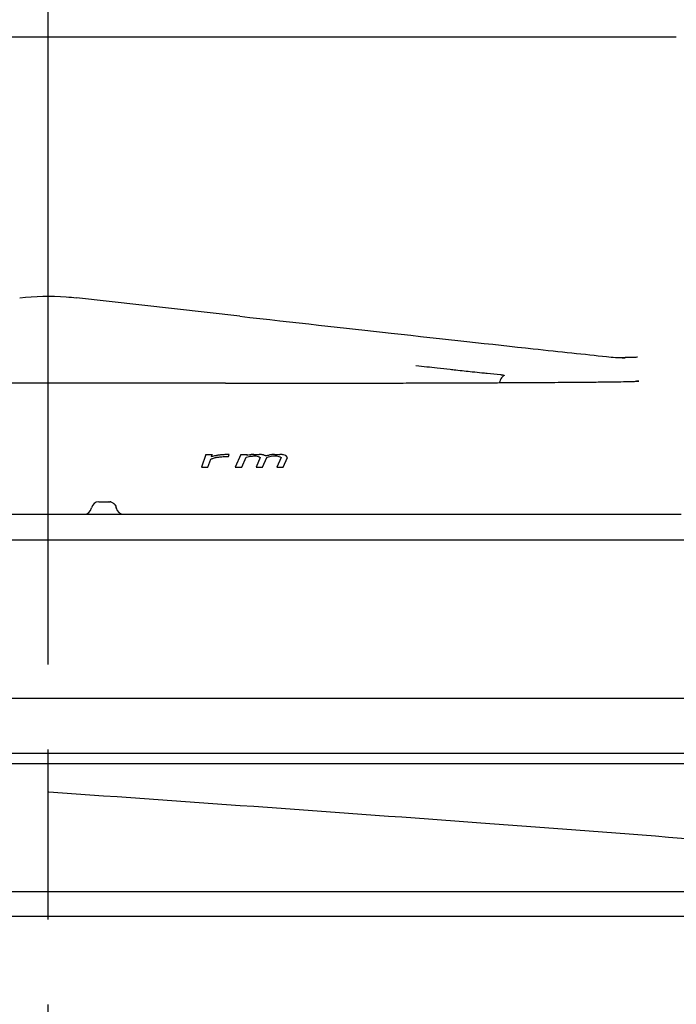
# Model space of a CAD drawing. Header units: millimetres. Extents: x -11430 to 11430, y -488 to 4365.
# Tile 87 of 95: x 1329 to 1355, y 3834 to 3873. Entities that reach past the tile are written whole.
import ezdxf

# ---------------------------------------------------------------- set-up
doc = ezdxf.new("R2010")
doc.units = ezdxf.units.MM
doc.header["$LTSCALE"] = 15
doc.linetypes.add('CHAIN', pattern=[0.3543, 0.2362, -0.0295, 0.0591, -0.0295])
for name, color, linetype, lineweight in [('_Sichtbarkanten', 7, 'Continuous', 25), ('Bemaßung (ISO)', 7, 'Continuous', 25), ('Mittellinie (ISO)', 7, 'Continuous', 25), ('Schraffur (ISO)', 7, 'Continuous', 18)]:
    doc.layers.add(name, color=color, linetype=linetype, lineweight=lineweight)
doc.styles.add('Notiztext (ISO)', font='verdana.ttf')
doc.dimstyles.new('wedi USA', dxfattribs={"dimscale": 15, "dimtxt": 2.5, "dimasz": 4, "dimexe": 2, "dimexo": 0.8, "dimgap": 0.3, "dimtad": 1, "dimdec": 1, "dimrnd": 1e-08, "dimtxsty": 'Notiztext (ISO)', "dimcen": 0.09, "dimclrd": 7, "dimclre": 7, "dimclrt": 256, "dimadec": 0, "dimazin": 2, "dimtfac": 0.6, "dimtmove": 0, "dimatfit": 3, "dimfxl": 1, "dimtolj": 1, "dimlwd": -1, "dimlwe": -1, "dimarcsym": 0})

# ---------------------------------------------------------------- blocks, each defined once
blk = doc.blocks.new('*D114')
at = {"layer": 'Bemaßung (ISO)', "color": 7, "transparency": 16777216}
for p, q in [((1127.051, 3901.923), (1127.051, 4174.923)), ((1330.251, 3870.841), (1330.251, 4174.923)), ((1187.051, 4144.923), (1270.251, 4144.923))]:
    blk.add_line(p, q, dxfattribs=at)
for points in [[(1187.051, 4154.923), (1187.051, 4134.923), (1127.051, 4144.923)], [(1270.251, 4154.923), (1270.251, 4134.923), (1330.251, 4144.923)]]:
    blk.add_solid(points, dxfattribs=at)
at = {"layer": 'Defpoints', "color": 0, "transparency": 16777216}
for p in [(1330.251, 4144.923), (1127.051, 3889.923), (1330.251, 3858.841)]:
    blk.add_point(p, dxfattribs=at)
at = {"layer": 'Bemaßung (ISO)', "transparency": 16777216, "insert": (1097.111, 4198.483), "char_height": 37.5, "attachment_point": 1, "style": 'Notiztext (ISO)'}
blk.add_mtext('\\A1;203,2 [8]"', dxfattribs=at)
blk = doc.blocks.new('*D117')
at = {"layer": 'Bemaßung (ISO)', "color": 7, "transparency": 16777216}
for p, q in [((1303.96, 3872.61), (1303.96, 4027.951)), ((1360.259, 3884.119), (1360.259, 4027.951)), ((1243.96, 3997.951), (1183.96, 3997.951)), ((1303.96, 3997.951), (1360.259, 3997.951)), ((1420.259, 3997.951), (1480.259, 3997.951))]:
    blk.add_line(p, q, dxfattribs=at)
for points in [[(1243.96, 4007.951), (1243.96, 3987.951), (1303.96, 3997.951)], [(1420.259, 4007.951), (1420.259, 3987.951), (1360.259, 3997.951)]]:
    blk.add_solid(points, dxfattribs=at)
at = {"layer": 'Defpoints', "color": 0, "transparency": 16777216}
for p in [(1360.259, 3997.951), (1360.259, 3872.119), (1303.96, 3860.61)]:
    blk.add_point(p, dxfattribs=at)
at = {"layer": 'Bemaßung (ISO)', "transparency": 16777216, "insert": (1163.725, 4051.511), "char_height": 37.5, "attachment_point": 1, "style": 'Notiztext (ISO)'}
blk.add_mtext('\\A1;56,3 [2 1/4]"', dxfattribs=at)

msp = doc.modelspace()

# ---------------------------------------------------------------- hatches: boundary and pattern name
at = {"layer": 'Schraffur (ISO)'}
h = msp.add_hatch(dxfattribs=at)
h.set_pattern_fill('ANSI31', color=256, scale=381, angle=90.0002, style=0)
h.set_pattern_definition([(135.0002, (0, 0), (-33.67584, -33.6761), [])])
edge = h.paths.add_edge_path()
edge.add_line((1386.701, 3842.569), (1387.801, 3842.569))
edge.add_spline(control_points=[(1387.801, 3842.569), (1387.827, 3842.569), (1387.853, 3842.564), (1387.901, 3842.544), (1387.922, 3842.53), (1387.96, 3842.493), (1387.975, 3842.47), (1387.995, 3842.421), (1388.001, 3842.395), (1388.001, 3842.368)], knot_values=[-0.031556, -0.031556, -0.031556, -0.031556, -0.023716, -0.023716, -0.016002, -0.016002, -0.007957, -0.007957, 0, 0, 0, 0], degree=3, periodic=0)
edge.add_line((1388.001, 3842.368), (1388.001, 3838.811))
edge.add_ellipse((1388.201, 3838.811), major_axis=(0, -0.2), ratio=1, start_angle=270, end_angle=360)
edge.add_line((1388.201, 3838.611), (1390.107, 3838.611))
edge.add_ellipse((1390.107, 3838.811), major_axis=(0.2, 0), ratio=1, start_angle=270, end_angle=358)
edge.add_line((1390.307, 3838.804), (1390.754, 3851.584))
edge.add_spline(control_points=[(1390.754, 3851.584), (1390.756, 3851.65), (1390.752, 3851.716), (1390.729, 3851.852), (1390.71, 3851.921), (1390.636, 3852.107), (1390.566, 3852.216), (1390.386, 3852.405), (1390.276, 3852.482), (1390.034, 3852.588), (1389.904, 3852.616), (1389.772, 3852.619)], knot_values=[-0.159237, -0.159237, -0.159237, -0.159237, -0.13941, -0.13941, -0.117927, -0.117927, -0.07933, -0.07933, -0.039606, -0.039606, 0, 0, 0, 0], degree=3, periodic=0)
edge.add_line((1389.772, 3852.619), (1382.433, 3852.747))
edge.add_spline(control_points=[(1382.433, 3852.747), (1382.308, 3852.749), (1382.184, 3852.775), (1381.949, 3852.872), (1381.841, 3852.943), (1381.654, 3853.127), (1381.579, 3853.239), (1381.477, 3853.484), (1381.451, 3853.614), (1381.451, 3853.746)], knot_values=[-0.155827, -0.155827, -0.155827, -0.155827, -0.118213, -0.118213, -0.079686, -0.079686, -0.039615, -0.039615, 0, 0, 0, 0], degree=3, periodic=0)
edge.add_line((1381.451, 3853.746), (1381.451, 3860.611))
edge.add_ellipse((1380.451, 3860.611), major_axis=(0, 1), ratio=1, start_angle=270, end_angle=360)
edge.add_line((1380.451, 3861.611), (1361.425, 3861.611))
edge.add_ellipse((1361.425, 3862.611), major_axis=(-1, 0), ratio=1, start_angle=1, end_angle=90, ccw=False)
edge.add_line((1360.425, 3862.593), (1360.259, 3872.119))
edge.add_ellipse((1359.759, 3872.111), major_axis=(-0.009, 0.5), ratio=1, start_angle=270, end_angle=359)
edge.add_line((1359.759, 3872.611), (1357.242, 3872.611))
edge.add_ellipse((1357.242, 3872.111), major_axis=(-0.5, 0), ratio=1, start_angle=270, end_angle=359)
edge.add_line((1356.742, 3872.119), (1356.541, 3860.61))
edge.add_ellipse((1361.006, 3864.595), major_axis=(3.985, -4.465), ratio=1, start_angle=270, end_angle=318.2505)
edge.add_line((1361.006, 3858.611), (1376.266, 3858.611))
edge.add_ellipse((1376.266, 3857.611), major_axis=(1, 0), ratio=1, start_angle=5, end_angle=90, ccw=False)
edge.add_line((1377.262, 3857.698), (1378.259, 3846.302))
edge.add_line((1378.259, 3846.302), (1378.937, 3844.44))
edge.add_ellipse((1379.407, 3844.611), major_axis=(0.171, -0.47), ratio=1, start_angle=270, end_angle=340)
edge.add_line((1379.407, 3844.111), (1379.46, 3844.111))
edge.add_line((1379.46, 3844.111), (1379.569, 3843.836))
edge.add_ellipse((1379.755, 3843.911), major_axis=(0.074, -0.186), ratio=1, start_angle=270, end_angle=406.3972)
edge.add_line((1379.941, 3843.836), (1381.101, 3846.736))
edge.add_ellipse((1378.315, 3847.85), major_axis=(1.114, 2.785), ratio=1, start_angle=270, end_angle=290.8014)
edge.add_line((1381.315, 3847.798), (1381.347, 3849.634))
edge.add_ellipse((1381.847, 3849.625), major_axis=(0.009, 0.5), ratio=1, start_angle=1, end_angle=90, ccw=False)
edge.add_line((1381.847, 3850.125), (1386.301, 3850.125))
edge.add_ellipse((1386.301, 3849.925), major_axis=(0.2, 0), ratio=1, start_angle=0, end_angle=90, ccw=False)
edge.add_line((1386.501, 3849.925), (1386.501, 3849.019))
edge.add_line((1386.501, 3849.019), (1386.501, 3849.019))
edge.add_spline(control_points=[(1386.501, 3849.019), (1386.501, 3848.993), (1386.506, 3848.967), (1386.526, 3848.919), (1386.54, 3848.897), (1386.577, 3848.86), (1386.599, 3848.844), (1386.648, 3848.824), (1386.674, 3848.819), (1386.701, 3848.819)], knot_values=[-0.031554, -0.031554, -0.031554, -0.031554, -0.023641, -0.023641, -0.015918, -0.015918, -0.007906, -0.007906, -0.000002, -0.000002, -0.000002, -0.000002], degree=3, periodic=0)
edge.add_line((1386.701, 3848.819), (1387.801, 3848.819))
edge.add_spline(control_points=[(1387.801, 3848.819), (1387.827, 3848.819), (1387.853, 3848.814), (1387.901, 3848.794), (1387.922, 3848.78), (1387.96, 3848.743), (1387.975, 3848.72), (1387.995, 3848.671), (1388.001, 3848.645), (1388.001, 3848.618)], knot_values=[-0.031555, -0.031555, -0.031555, -0.031555, -0.023716, -0.023716, -0.016002, -0.016002, -0.007957, -0.007957, 0, 0, 0, 0], degree=3, periodic=0)
edge.add_line((1388.001, 3848.618), (1388.001, 3844.769))
edge.add_spline(control_points=[(1388.001, 3844.769), (1388.001, 3844.743), (1387.995, 3844.717), (1387.975, 3844.669), (1387.961, 3844.647), (1387.924, 3844.61), (1387.902, 3844.594), (1387.853, 3844.574), (1387.827, 3844.569), (1387.8, 3844.569)], knot_values=[-0.031553, -0.031553, -0.031553, -0.031553, -0.023642, -0.023642, -0.015919, -0.015919, -0.007907, -0.007907, 0, 0, 0, 0], degree=3, periodic=0)
edge.add_line((1387.8, 3844.569), (1386.701, 3844.569))
edge.add_spline(control_points=[(1386.701, 3844.569), (1386.674, 3844.569), (1386.649, 3844.564), (1386.601, 3844.544), (1386.579, 3844.53), (1386.542, 3844.493), (1386.526, 3844.47), (1386.506, 3844.421), (1386.501, 3844.395), (1386.501, 3844.368)], knot_values=[-0.031557, -0.031557, -0.031557, -0.031557, -0.023718, -0.023718, -0.016004, -0.016004, -0.007958, -0.007958, 0, 0, 0, 0], degree=3, periodic=0)
edge.add_line((1386.501, 3844.368), (1386.501, 3842.769))
edge.add_spline(control_points=[(1386.501, 3842.769), (1386.501, 3842.743), (1386.506, 3842.717), (1386.526, 3842.669), (1386.54, 3842.647), (1386.577, 3842.61), (1386.599, 3842.594), (1386.648, 3842.574), (1386.674, 3842.569), (1386.701, 3842.569)], knot_values=[-0.031554, -0.031554, -0.031554, -0.031554, -0.023641, -0.023641, -0.015918, -0.015918, -0.007906, -0.007906, -0.000026, -0.000026, -0.000026, -0.000026], degree=3, periodic=0)
edge = h.paths.add_edge_path()
edge.add_line((1274.001, 3842.769), (1274.001, 3844.368))
edge.add_spline(control_points=[(1274.001, 3844.368), (1274.001, 3844.395), (1273.995, 3844.421), (1273.975, 3844.469), (1273.961, 3844.491), (1273.924, 3844.528), (1273.902, 3844.543), (1273.853, 3844.564), (1273.827, 3844.569), (1273.801, 3844.569)], knot_values=[-0.031554, -0.031554, -0.031554, -0.031554, -0.023641, -0.023641, -0.015918, -0.015918, -0.007906, -0.007906, 0, 0, 0, 0], degree=3, periodic=0)
edge.add_line((1273.801, 3844.569), (1272.701, 3844.569))
edge.add_spline(control_points=[(1272.701, 3844.569), (1272.674, 3844.569), (1272.649, 3844.574), (1272.601, 3844.594), (1272.579, 3844.608), (1272.542, 3844.645), (1272.526, 3844.667), (1272.506, 3844.717), (1272.501, 3844.743), (1272.501, 3844.769)], knot_values=[-0.031556, -0.031556, -0.031556, -0.031556, -0.023716, -0.023716, -0.016002, -0.016002, -0.007957, -0.007957, 0, 0, 0, 0], degree=3, periodic=0)
edge.add_line((1272.501, 3844.769), (1272.501, 3848.618))
edge.add_spline(control_points=[(1272.501, 3848.618), (1272.501, 3848.645), (1272.506, 3848.671), (1272.526, 3848.719), (1272.54, 3848.741), (1272.577, 3848.778), (1272.599, 3848.793), (1272.648, 3848.814), (1272.674, 3848.819), (1272.701, 3848.819)], knot_values=[-0.031553, -0.031553, -0.031553, -0.031553, -0.023642, -0.023642, -0.015919, -0.015919, -0.007907, -0.007907, -0.000007, -0.000007, -0.000007, -0.000007], degree=3, periodic=0)
edge.add_line((1272.701, 3848.819), (1273.801, 3848.819))
edge.add_spline(control_points=[(1273.801, 3848.819), (1273.827, 3848.819), (1273.853, 3848.824), (1273.901, 3848.844), (1273.922, 3848.858), (1273.96, 3848.895), (1273.975, 3848.917), (1273.995, 3848.967), (1274.001, 3848.993), (1274.001, 3849.019)], knot_values=[-0.031556, -0.031556, -0.031556, -0.031556, -0.023718, -0.023718, -0.016004, -0.016004, -0.007958, -0.007958, 0, 0, 0, 0], degree=3, periodic=0)
edge.add_line((1274.001, 3849.019), (1274.001, 3849.925))
edge.add_ellipse((1274.201, 3849.925), major_axis=(0, 0.2), ratio=1, start_angle=0, end_angle=90, ccw=False)
edge.add_line((1274.201, 3850.125), (1278.654, 3850.125))
edge.add_ellipse((1278.654, 3849.625), major_axis=(0.5, 0), ratio=1, start_angle=1, end_angle=90, ccw=False)
edge.add_line((1279.154, 3849.634), (1279.186, 3847.798))
edge.add_ellipse((1282.186, 3847.85), major_axis=(0.052, -3), ratio=1, start_angle=270, end_angle=290.8014)
edge.add_line((1279.4, 3846.736), (1280.56, 3843.836))
edge.add_ellipse((1280.746, 3843.911), major_axis=(0.074, -0.186), ratio=1, start_angle=270, end_angle=406.3972)
edge.add_line((1280.932, 3843.836), (1281.041, 3844.111))
edge.add_line((1281.041, 3844.111), (1281.095, 3844.111))
edge.add_ellipse((1281.095, 3844.611), major_axis=(0.5, 0), ratio=1, start_angle=270, end_angle=340)
edge.add_line((1281.564, 3844.44), (1282.242, 3846.302))
edge.add_line((1282.242, 3846.302), (1283.239, 3857.698))
edge.add_ellipse((1284.236, 3857.611), major_axis=(0.087, 0.996), ratio=1, start_angle=5, end_angle=90, ccw=False)
edge.add_line((1284.236, 3858.611), (1299.495, 3858.611))
edge.add_ellipse((1299.495, 3864.595), major_axis=(5.985, 0), ratio=1, start_angle=270, end_angle=318.2505)
edge.add_line((1303.96, 3860.61), (1303.759, 3872.119))
edge.add_ellipse((1303.259, 3872.111), major_axis=(-0.009, 0.5), ratio=1, start_angle=270, end_angle=359)
edge.add_line((1303.259, 3872.611), (1300.742, 3872.611))
edge.add_ellipse((1300.742, 3872.111), major_axis=(-0.5, 0), ratio=1, start_angle=270, end_angle=359)
edge.add_line((1300.242, 3872.119), (1300.076, 3862.593))
edge.add_ellipse((1299.076, 3862.611), major_axis=(-0.017, -1), ratio=1, start_angle=1, end_angle=90, ccw=False)
edge.add_line((1299.076, 3861.611), (1280.051, 3861.611))
edge.add_ellipse((1280.051, 3860.611), major_axis=(-1, 0), ratio=1, start_angle=270, end_angle=360)
edge.add_line((1279.051, 3860.611), (1279.051, 3853.746))
edge.add_spline(control_points=[(1279.051, 3853.746), (1279.051, 3853.619), (1279.026, 3853.492), (1278.931, 3853.255), (1278.86, 3853.146), (1278.679, 3852.957), (1278.568, 3852.88), (1278.326, 3852.776), (1278.198, 3852.749), (1278.068, 3852.747)], knot_values=[-0.15652, -0.15652, -0.15652, -0.15652, -0.118213, -0.118213, -0.079686, -0.079686, -0.039615, -0.039615, -0.000692, -0.000692, -0.000692, -0.000692], degree=3, periodic=0)
edge.add_line((1278.068, 3852.747), (1270.73, 3852.619))
edge.add_spline(control_points=[(1270.73, 3852.619), (1270.662, 3852.617), (1270.595, 3852.609), (1270.46, 3852.579), (1270.392, 3852.556), (1270.21, 3852.472), (1270.105, 3852.396), (1269.926, 3852.205), (1269.856, 3852.092), (1269.764, 3851.845), (1269.743, 3851.715), (1269.748, 3851.584)], knot_values=[-0.15957, -0.15957, -0.15957, -0.15957, -0.13941, -0.13941, -0.117927, -0.117927, -0.07933, -0.07933, -0.039606, -0.039606, -0.000333, -0.000333, -0.000333, -0.000333], degree=3, periodic=0)
edge.add_line((1269.748, 3851.584), (1270.194, 3838.804))
edge.add_ellipse((1270.394, 3838.811), major_axis=(0.007, -0.2), ratio=1, start_angle=270, end_angle=358)
edge.add_line((1270.394, 3838.611), (1272.301, 3838.611))
edge.add_ellipse((1272.301, 3838.811), major_axis=(0.2, 0), ratio=1, start_angle=270, end_angle=360)
edge.add_line((1272.501, 3838.811), (1272.501, 3842.368))
edge.add_spline(control_points=[(1272.501, 3842.368), (1272.501, 3842.395), (1272.506, 3842.421), (1272.526, 3842.469), (1272.54, 3842.491), (1272.577, 3842.528), (1272.599, 3842.543), (1272.648, 3842.564), (1272.674, 3842.569), (1272.701, 3842.569)], knot_values=[-0.031553, -0.031553, -0.031553, -0.031553, -0.023642, -0.023642, -0.015919, -0.015919, -0.007907, -0.007907, -0.000007, -0.000007, -0.000007, -0.000007], degree=3, periodic=0)
edge.add_line((1272.701, 3842.569), (1273.801, 3842.569))
edge.add_spline(control_points=[(1273.801, 3842.569), (1273.827, 3842.569), (1273.853, 3842.574), (1273.901, 3842.594), (1273.922, 3842.608), (1273.96, 3842.645), (1273.975, 3842.667), (1273.995, 3842.717), (1274.001, 3842.743), (1274.001, 3842.769)], knot_values=[-0.03153, -0.03153, -0.03153, -0.03153, -0.023718, -0.023718, -0.016004, -0.016004, -0.007958, -0.007958, 0, 0, 0, 0], degree=3, periodic=0)

# ---------------------------------------------------------------- linework, layer by layer
at = {"layer": '_Sichtbarkanten'}
for p, q in [((1355.242, 3872.611), (1305.259, 3872.611)), ((1337.876, 3861.507), (1331.382, 3862.24)), ((1352.465, 3859.901), (1352.465, 3859.901)), ((1337.306, 3858.841), (1323.196, 3858.841)), ((1336.524, 3856.009), (1336.348, 3855.5)), ((1336.607, 3855.499), (1336.717, 3855.817)), ((1336.75, 3855.913), (1336.783, 3856.008)), ((1336.865, 3855.945), (1336.75, 3855.913)), ((1337.429, 3855.929), (1337.457, 3856.009)), ((1337.921, 3856.01), (1337.695, 3855.501)), ((1337.954, 3855.5), (1338.129, 3855.898)), ((1338.129, 3855.898), (1338.247, 3855.929)), ((1338.158, 3855.962), (1338.179, 3856.009)), ((1338.275, 3855.993), (1338.158, 3855.962)), ((1338.409, 3855.945), (1338.512, 3855.945)), ((1338.512, 3855.945), (1338.608, 3855.929)), ((1338.69, 3855.881), (1338.521, 3855.499)), ((1338.608, 3855.929), (1338.653, 3855.913)), ((1338.653, 3855.913), (1338.69, 3855.881)), ((1338.78, 3855.499), (1338.948, 3855.881)), ((1338.948, 3855.881), (1339.014, 3855.913)), ((1339.014, 3855.913), (1339.073, 3855.929)), ((1339.073, 3855.929), (1339.183, 3855.945)), ((1339.338, 3855.945), (1339.434, 3855.929)), ((1339.516, 3855.882), (1339.347, 3855.5)), ((1339.434, 3855.929), (1339.479, 3855.914)), ((1339.479, 3855.914), (1339.516, 3855.882)), ((1339.606, 3855.501), (1339.774, 3855.883)), ((1339.706, 3855.962), (1339.617, 3855.994)), ((1339.774, 3855.883), (1339.706, 3855.962)), ((1332.272, 3854.125), (1332.665, 3854.125)), ((1305.067, 3853.625), (1355.437, 3853.625)), ((1304.1, 3852.608), (1356.401, 3852.608)), ((1282.242, 3846.302), (1378.259, 3846.302)), ((1379.407, 3844.111), (1281.095, 3844.111)), ((1280.746, 3843.711), (1379.755, 3843.711)), ((1330.277, 3842.567), (1330.251, 3842.569)), ((1301.103, 3838.611), (1376.526, 3838.611)), ((1391.751, 3837.623), (1268.751, 3837.623))]:
    msp.add_line(p, q, dxfattribs=at)
for centre, radius, start, end in [((1353.751, 3858.427), 0.5, 90.0009, 101.0663), ((1331.681, 3853.925), 0.3, 270, 350.4059), ((1333.257, 3853.925), 0.3, 189.594, 270)]:
    msp.add_arc(centre, radius, start, end, dxfattribs=at)
for centre, major_axis, ratio, start_param, end_param in [((1330.821, 3857.271), (0.561, 4.969), 0.356093, 6.283185, 6.283189), ((1334.449, 3995.593), (-173.5, 5.779), 0.803838, 1.609526, 1.611018), ((1332.55, 3997.936), (-174.06, 15.055), 0.810798, 1.671597, 1.673077), ((1336.347, 3995.347), (-172.747, 5.82), 0.805905, 1.610037, 1.611232), ((1341.939, 3993.741), (-171.487, -6.979), 0.802507, 1.522085, 1.522988), ((1342.575, 3995.472), (-172.769, -8.512), 0.805723, 1.511966, 1.513161), ((1334.273, 3991.41), (-168.949, 5.774), 0.803723, 1.610537, 1.61207), ((1332.319, 3993.878), (-169.591, 15.1), 0.811081, 1.674515, 1.676034), ((1338.651, 3990.816), (-168.046, 0), 0.805237, 1.570028, 1.571564), ((1344.999, 3994.286), (-169.833, -15.247), 0.812248, 1.464813, 1.46633), ((1332.272, 3853.825), (0, 0.3), 0.999984, 0.000054, 1.403392), ((1332.665, 3853.825), (0, -0.3), 0.999978, 3.091155, 3.139965), ((1332.665, 3853.825), (0, -0.3), 0.999978, 2.867061, 2.962057), ((1332.665, 3853.825), (0, -0.3), 0.999978, 2.500082, 2.717557), ((1332.665, 3853.825), (0, -0.3), 0.999978, 2.253632, 2.431066), ((1332.665, 3853.825), (0, -0.3), 0.999978, 2.132062, 2.173849), ((1332.665, 3853.825), (0, -0.3), 0.999978, 1.736824, 1.843817)]:
    msp.add_ellipse(centre, major_axis=major_axis, ratio=ratio, start_param=start_param, end_param=end_param, dxfattribs=at)
for points, knots in [([(1329.119, 3862.24), (1329.722, 3862.308), (1330.358, 3862.322), (1331.108, 3862.268), (1331.246, 3862.255), (1331.382, 3862.24)], [0, 0, 0, 0, 0.1851917, 0.1851917, 0.2271041, 0.2271041, 0.2271041, 0.2271041]), ([(1337.876, 3861.507), (1340.026, 3861.264), (1342.059, 3861.037), (1346.009, 3860.599), (1347.912, 3860.39), (1350.63, 3860.096), (1351.604, 3859.992), (1352.465, 3859.901)], [0, 0, 0, 0, 0.694946, 0.694946, 1.490519, 1.490519, 2.013452, 2.013452, 2.013452, 2.013452]), ([(1344.886, 3859.546), (1345.181, 3859.513), (1345.46, 3859.482), (1345.722, 3859.453), (1345.904, 3859.433), (1346.078, 3859.414), (1346.245, 3859.395), (1346.32, 3859.387), (1346.393, 3859.379), (1346.465, 3859.371), (1346.698, 3859.346), (1346.918, 3859.322), (1347.126, 3859.3), (1347.258, 3859.286), (1347.386, 3859.272), (1347.509, 3859.259), (1347.58, 3859.252), (1347.648, 3859.244), (1347.716, 3859.237), (1347.902, 3859.218), (1348.078, 3859.2), (1348.244, 3859.183)], [0, 0, 0, 0, 0.2, 0.2, 0.2, 0.3384195, 0.3384195, 0.3384195, 0.4, 0.4, 0.4, 0.6, 0.6, 0.6, 0.7274918, 0.7274918, 0.7274918, 0.8, 0.8, 0.8, 0.9999999, 0.9999999, 0.9999999, 0.9999999]), ([(1352.465, 3859.901), (1352.586, 3859.888), (1352.708, 3859.877), (1352.886, 3859.865), (1352.951, 3859.861), (1353.066, 3859.856), (1353.114, 3859.854), (1353.174, 3859.852), (1353.192, 3859.852), (1353.207, 3859.851), (1353.21, 3859.851), (1353.21, 3859.851)], [0, 0, 0, 0, 0.0378508, 0.0378508, 0.061485, 0.061485, 0.0873474, 0.0873474, 0.1089917, 0.1089917, 0.1222866, 0.1222866, 0.1222866, 0.1222866]), ([(1352.885, 3859.865), (1353.203, 3859.87), (1353.436, 3859.875), (1353.627, 3859.882), (1353.668, 3859.884), (1353.692, 3859.886), (1353.696, 3859.886), (1353.696, 3859.886)], [0.235961, 0.235961, 0.235961, 0.235961, 0.5314763, 0.5314763, 0.6486763, 0.6486763, 0.684383, 0.684383, 0.684383, 0.684383]), ([(1348.244, 3859.183), (1348.252, 3859.182), (1348.259, 3859.181), (1348.265, 3859.181), (1348.272, 3859.18), (1348.279, 3859.179), (1348.285, 3859.178), (1348.291, 3859.178), (1348.297, 3859.177), (1348.302, 3859.176), (1348.308, 3859.176), (1348.313, 3859.175), (1348.318, 3859.174), (1348.323, 3859.173), (1348.327, 3859.173), (1348.332, 3859.172), (1348.336, 3859.171), (1348.34, 3859.17), (1348.344, 3859.17), (1348.348, 3859.169), (1348.352, 3859.168), (1348.356, 3859.168), (1348.359, 3859.167), (1348.362, 3859.166), (1348.365, 3859.165), (1348.369, 3859.165), (1348.372, 3859.164), (1348.374, 3859.163), (1348.377, 3859.162), (1348.38, 3859.162), (1348.382, 3859.161), (1348.384, 3859.16), (1348.387, 3859.159), (1348.389, 3859.158), (1348.39, 3859.157), (1348.392, 3859.156), (1348.394, 3859.155), (1348.395, 3859.154), (1348.396, 3859.153), (1348.397, 3859.152), (1348.397, 3859.151), (1348.397, 3859.15), (1348.397, 3859.148), (1348.396, 3859.147), (1348.395, 3859.146), (1348.392, 3859.144)], [0.0000002, 0.0000002, 0.0000002, 0.0000002, 0.0666667, 0.0666667, 0.0666667, 0.1333333, 0.1333333, 0.1333333, 0.2, 0.2, 0.2, 0.2666667, 0.2666667, 0.2666667, 0.3333333, 0.3333333, 0.3333333, 0.4, 0.4, 0.4, 0.4666667, 0.4666667, 0.4666667, 0.5333333, 0.5333333, 0.5333333, 0.6, 0.6, 0.6, 0.6666667, 0.6666667, 0.6666667, 0.7333333, 0.7333333, 0.7333333, 0.8, 0.8, 0.8, 0.8666667, 0.8666667, 0.8666667, 0.9333333, 0.9333333, 0.9333333, 1, 1, 1, 1]), ([(1337.306, 3858.841), (1337.63, 3858.841), (1337.963, 3858.841), (1338.307, 3858.841), (1338.36, 3858.841), (1338.413, 3858.841), (1338.466, 3858.841), (1338.76, 3858.841), (1339.06, 3858.841), (1339.365, 3858.842), (1339.45, 3858.842), (1339.535, 3858.842), (1339.621, 3858.842), (1339.898, 3858.842), (1340.179, 3858.842), (1340.461, 3858.843), (1340.579, 3858.843), (1340.697, 3858.843), (1340.816, 3858.843), (1341.069, 3858.843), (1341.324, 3858.844), (1341.578, 3858.844), (1341.725, 3858.844), (1341.872, 3858.844), (1342.018, 3858.845), (1342.246, 3858.845), (1342.472, 3858.845), (1342.698, 3858.846), (1342.869, 3858.846), (1343.04, 3858.846), (1343.21, 3858.847), (1343.409, 3858.847), (1343.607, 3858.848), (1343.803, 3858.848), (1343.993, 3858.848), (1344.182, 3858.849), (1344.369, 3858.849), (1344.539, 3858.85), (1344.708, 3858.85), (1344.875, 3858.851), (1345.079, 3858.851), (1345.279, 3858.852), (1345.477, 3858.852), (1345.619, 3858.853), (1345.76, 3858.853), (1345.899, 3858.854), (1346.115, 3858.854), (1346.327, 3858.855), (1346.536, 3858.856), (1346.647, 3858.856), (1346.758, 3858.857), (1346.869, 3858.857), (1347.107, 3858.858), (1347.344, 3858.859), (1347.582, 3858.86), (1347.659, 3858.86), (1347.737, 3858.86), (1347.815, 3858.861), (1348.094, 3858.862), (1348.374, 3858.863), (1348.66, 3858.865), (1348.698, 3858.865), (1348.737, 3858.865), (1348.776, 3858.865), (1349.103, 3858.867), (1349.437, 3858.869), (1349.775, 3858.871), (1349.779, 3858.871), (1349.782, 3858.871), (1349.785, 3858.871), (1350.12, 3858.873), (1350.459, 3858.875), (1350.79, 3858.878), (1350.833, 3858.878), (1350.876, 3858.878), (1350.919, 3858.879), (1351.208, 3858.881), (1351.49, 3858.883), (1351.755, 3858.886), (1351.826, 3858.887), (1351.896, 3858.887), (1351.964, 3858.888), (1352.19, 3858.89), (1352.402, 3858.893), (1352.593, 3858.895), (1352.672, 3858.896), (1352.748, 3858.897), (1352.819, 3858.898), (1352.975, 3858.901), (1353.113, 3858.903), (1353.232, 3858.906), (1353.298, 3858.907), (1353.358, 3858.908), (1353.411, 3858.91), (1353.498, 3858.912), (1353.569, 3858.914), (1353.622, 3858.916), (1353.66, 3858.918), (1353.69, 3858.919), (1353.711, 3858.921), (1353.738, 3858.923), (1353.751, 3858.925), (1353.751, 3858.927)], [0, 0, 0, 0, 0.055556, 0.055556, 0.055556, 0.064113, 0.064113, 0.064113, 0.111111, 0.111111, 0.111111, 0.124248, 0.124248, 0.124248, 0.166667, 0.166667, 0.166667, 0.184368, 0.184368, 0.184368, 0.222222, 0.222222, 0.222222, 0.244025, 0.244025, 0.244025, 0.277778, 0.277778, 0.277778, 0.303377, 0.303377, 0.303377, 0.333333, 0.333333, 0.333333, 0.36238, 0.36238, 0.36238, 0.388889, 0.388889, 0.388889, 0.421156, 0.421156, 0.421156, 0.444444, 0.444444, 0.444444, 0.480668, 0.480668, 0.480668, 0.5, 0.5, 0.5, 0.541836, 0.541836, 0.541836, 0.555556, 0.555556, 0.555556, 0.604466, 0.604466, 0.604466, 0.611111, 0.611111, 0.611111, 0.666667, 0.666667, 0.666667, 0.667217, 0.667217, 0.667217, 0.722222, 0.722222, 0.722222, 0.729378, 0.729378, 0.729378, 0.777778, 0.777778, 0.777778, 0.790682, 0.790682, 0.790682, 0.833333, 0.833333, 0.833333, 0.850872, 0.850872, 0.850872, 0.888889, 0.888889, 0.888889, 0.910026, 0.910026, 0.910026, 0.944444, 0.944444, 0.944444, 0.968938, 0.968938, 0.968938, 1, 1, 1, 1]), ([(1348.392, 3859.144), (1348.368, 3859.129), (1348.345, 3859.11), (1348.324, 3859.088), (1348.302, 3859.065), (1348.283, 3859.039), (1348.265, 3859.009), (1348.248, 3858.98), (1348.233, 3858.948), (1348.22, 3858.914), (1348.214, 3858.897), (1348.209, 3858.88), (1348.204, 3858.863)], [0, 0, 0, 0, 0.2, 0.2, 0.2, 0.4, 0.4, 0.4, 0.6, 0.6, 0.6, 0.6978102, 0.6978102, 0.6978102, 0.6978102]), ([(1363.775, 3840.039), (1358.863, 3840.469), (1353.284, 3840.905), (1341.944, 3841.744), (1336.077, 3842.158), (1330.277, 3842.567)], [0, 0, 0, 0, 1.836653, 1.836653, 3.581148, 3.581148, 3.581148, 3.581148])]:
    msp.add_open_spline(points, degree=3, knots=knots, dxfattribs=at)
for points in [[(1336.717, 3855.817), (1336.737, 3855.824), (1336.776, 3855.839), (1336.835, 3855.86), (1336.875, 3855.874), (1336.895, 3855.881)], [(1337.031, 3855.976), (1337.013, 3855.973), (1336.976, 3855.966), (1336.92, 3855.955), (1336.883, 3855.948), (1336.865, 3855.945)], [(1336.895, 3855.881), (1336.919, 3855.884), (1336.967, 3855.892), (1337.04, 3855.902), (1337.089, 3855.909), (1337.113, 3855.913)], [(1337.192, 3855.992), (1337.174, 3855.991), (1337.139, 3855.987), (1337.085, 3855.982), (1337.049, 3855.978), (1337.031, 3855.976)], [(1337.113, 3855.913), (1337.148, 3855.915), (1337.218, 3855.918), (1337.324, 3855.924), (1337.394, 3855.927), (1337.429, 3855.929)], [(1337.457, 3856.009), (1337.427, 3856.007), (1337.368, 3856.003), (1337.28, 3855.998), (1337.222, 3855.994), (1337.192, 3855.992)], [(1338.247, 3855.929), (1338.265, 3855.931), (1338.301, 3855.935), (1338.355, 3855.94), (1338.391, 3855.943), (1338.409, 3855.945)], [(1338.437, 3856.009), (1338.419, 3856.007), (1338.383, 3856.003), (1338.329, 3855.998), (1338.293, 3855.995), (1338.275, 3855.993)], [(1338.791, 3855.992), (1338.775, 3855.994), (1338.742, 3855.998), (1338.693, 3856.003), (1338.66, 3856.006), (1338.643, 3856.008)], [(1338.925, 3855.945), (1338.91, 3855.95), (1338.88, 3855.96), (1338.836, 3855.976), (1338.806, 3855.987), (1338.791, 3855.992)], [(1339.101, 3855.992), (1339.081, 3855.987), (1339.042, 3855.976), (1338.984, 3855.96), (1338.944, 3855.95), (1338.925, 3855.945)], [(1339.263, 3856.008), (1339.245, 3856.007), (1339.209, 3856.003), (1339.155, 3855.998), (1339.119, 3855.994), (1339.101, 3855.992)], [(1339.617, 3855.994), (1339.601, 3855.995), (1339.568, 3855.999), (1339.519, 3856.004), (1339.486, 3856.007), (1339.469, 3856.009)], [(1332.68, 3854.125), (1332.693, 3854.124), (1332.706, 3854.123), (1332.718, 3854.12)], [(1332.746, 3854.114), (1332.76, 3854.11), (1332.775, 3854.105), (1332.788, 3854.099)], [(1332.844, 3854.066), (1332.85, 3854.062), (1332.855, 3854.057), (1332.86, 3854.053)], [(1332.898, 3854.015), (1332.903, 3854.009), (1332.907, 3854.002), (1332.912, 3853.996)], [(1332.919, 3853.985), (1332.934, 3853.961), (1332.946, 3853.934), (1332.954, 3853.906)]]:
    msp.add_open_spline(points, degree=3, dxfattribs=at)
at = {"layer": 'Mittellinie (ISO)', "linetype": 'CHAIN', "ltscale": 7.637843}
msp.add_line((1330.251, 3807.056), (1330.251, 3910.16), dxfattribs=at)

# ---------------------------------------------------------------- dimensions: what is measured, and where the dimension line sits
at = {"layer": 'Bemaßung (ISO)', "color": 7}
for base, p1, p2, override, picture, middle in [((1330.251, 4144.923), (1127.051, 3889.923), (1330.251, 3858.841), {"dimgap": 0.3, "dimdec": 1, "dimtol": 0, "dimlim": 0, "dimtp": 0, "dimtm": 0, "dimtdec": 2, "dimtofl": 0, "dimatfit": 1}, '*D114', (1228.651, 4144.923)), ((1360.259, 3997.951), (1303.96, 3860.61), (1360.259, 3872.119), {"dimgap": 0.3, "dimdec": 1, "dimtol": 0, "dimlim": 0, "dimtp": 0, "dimtm": 0, "dimtdec": 2, "dimtofl": 1, "dimatfit": 1}, '*D117', (1332.11, 3997.951))]:
    dim = msp.add_linear_dim(base=base, p1=p1, p2=p2, angle=180, text='<>"', dimstyle='wedi USA', override=override, dxfattribs=at)
    dim.commit()
    dim.dimension.update_dxf_attribs({"geometry": picture, "text_midpoint": middle, "dimtype": 160})

doc.saveas('drawing.dxf')
